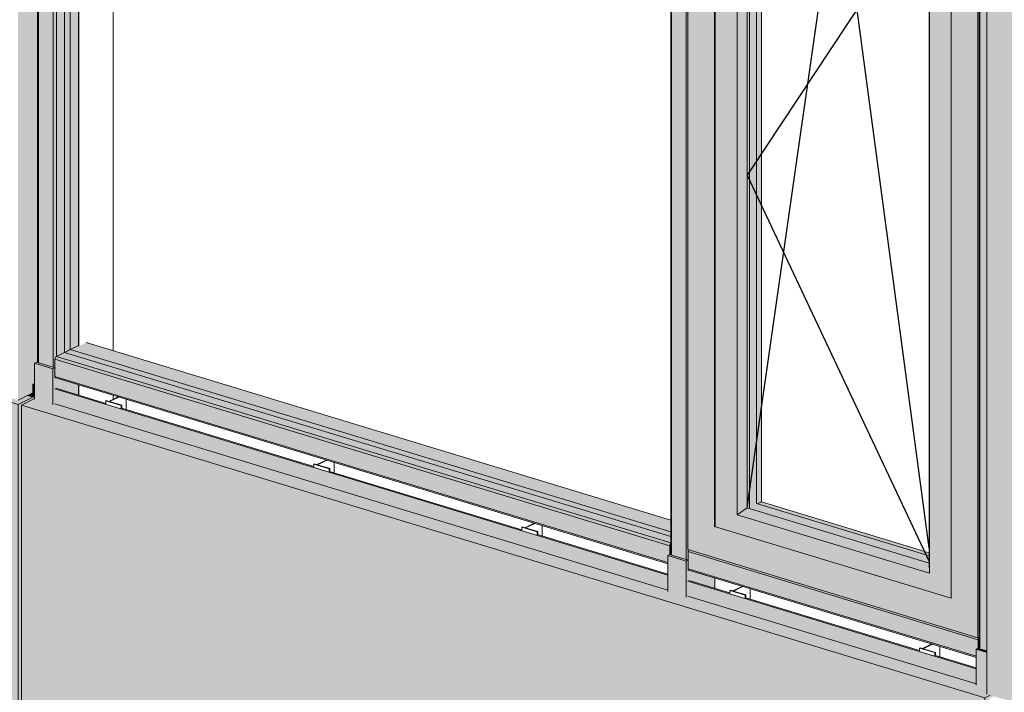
# Model space of a CAD drawing. Header units: millimetres. Extents: x -4452186 to -4434084, y -1967446 to 17568.
# Tile 3 of 25: x -4442283 to -4440169, y -1965878 to -1964433. Entities that reach past the tile are written whole.
import ezdxf

# ---------------------------------------------------------------- set-up
doc = ezdxf.new("R2010")
doc.units = ezdxf.units.MM
for name, color, linetype, lineweight in [('Импосты витража', 7, 'Continuous', 18), ('Обобщенные модели', 7, 'Continuous', 18), ('Окна', 7, 'Continuous', 18), ('Открывание', 7, 'Continuous', 25), ('Панели витража', 7, 'Continuous', 18)]:
    doc.layers.add(name, color=color, linetype=linetype, lineweight=lineweight)

# ---------------------------------------------------------------- blocks, each defined once
blk = doc.blocks.new('Корп2_Кассета выпуклая - Корп2_Кассета выпуклая_Цвет DESIGN D2-21251831-Корпус 1_ Фрагмент 1')
at = {"layer": 'Обобщенные модели', "true_color": 0xf7fbf5}
blk.add_hatch(color=7, dxfattribs=at).paths.add_polyline_path([(-8016327.9, -1966012.8), (-8016327.9, -1963134.3), (-8016757.5, -1963003.8), (-8016757.5, -1965882.2), (-8016365.6, -1966001.3)])
at = {"layer": 'Обобщенные модели'}
blk.add_line((-8016757.5, -1965882.2), (-8016757.5, -1963003.8), dxfattribs=at)
blk = doc.blocks.new('Корп2_Кассета выпуклая - Корп2_Кассета выпуклая_Цвет DESIGN D2-21069786-Корпус 1_ Фрагмент 1')
at = {"layer": 'Обобщенные модели', "true_color": 0xf7fbf5}
blk.add_hatch(color=7, dxfattribs=at).paths.add_polyline_path([(-8018837.9, -1965250.7), (-8018802.3, -1965232.9), (-8018802.3, -1965171.3), (-8018795.9, -1965168.1), (-8018795.9, -1963459.9), (-8018802.3, -1963458), (-8018802.3, -1963452.8), (-8018830.6, -1963444.2), (-8018830.6, -1962375.7), (-8018800.9, -1962360.3), (-8018800.9, -1962353.8), (-8018804.7, -1962355.7), (-8018804.7, -1962328.1), (-8018805.9, -1962328.7), (-8018805.9, -1962356.3), (-8018837.9, -1962372.3), (-8018837.9, -1965213.8)])
at = {"layer": 'Обобщенные модели'}
for p, q in [((-8018806.2, -1965234.9), (-8018837.9, -1965250.7)), ((-8018802.3, -1965232.9), (-8018805.9, -1965234.8))]:
    blk.add_line(p, q, dxfattribs=at)
blk = doc.blocks.new('Корп2_Кассета выпуклая - Корп2_Кассета выпуклая_Цвет DESIGN D2-V40-Корпус 1_ Фрагмент 1')
at = {"layer": 'Обобщенные модели', "true_color": 0xf7fbf5}
h = blk.add_hatch(color=7, dxfattribs=at)
h.paths.add_polyline_path([(-8018837.9, -1965260), (-8018805.9, -1965244), (-8018817.4, -1965240.5), (-8018838.3, -1965250.6), (-8019237.5, -1965129.7), (-8019696.3, -1965059.5), (-8019704.3, -1965067.5), (-8019234.2, -1965139.5), (-8018838, -1965259.9)])
h.paths.add_polyline_path([(-8018804.7, -1965243.4), (-8018802.3, -1965242), (-8018802.3, -1965240.9), (-8018804.7, -1965242.1)])
for points in [[(-8019235.2, -1966476.6), (-8019235.8, -1965139.1), (-8019704.3, -1965067.5), (-8019704.3, -1966404.8), (-8019620.8, -1966417.6)], [(-8018837.9, -1966597.3), (-8018837.9, -1965260), (-8019235.2, -1965139.2), (-8019235.2, -1966476.6), (-8018923.2, -1966571.4)], [(-8018837.9, -1966597.3), (-8018794.6, -1966575.7), (-8018794.2, -1966365.2), (-8018794.3, -1966364.5), (-8018794.3, -1966364), (-8018794.6, -1966363.6), (-8018795.7, -1966363), (-8018796.5, -1966361.4), (-8018796.6, -1966360.2), (-8018796.6, -1966340.2), (-8018830.7, -1966329.9), (-8018830.7, -1965261.4), (-8018802.3, -1965247.2), (-8018802.3, -1965242.2), (-8018804.7, -1965243.4), (-8018804.7, -1965215.7), (-8018805.9, -1965216.4), (-8018805.9, -1965244), (-8018837.9, -1965260), (-8018837.9, -1966518)], [(-8018805.9, -1965244), (-8018805.9, -1965234.8), (-8018817.4, -1965240.5), (-8018807, -1965243.7)]]:
    blk.add_hatch(color=7, dxfattribs=at).paths.add_polyline_path(points)
at = {"layer": 'Обобщенные модели'}
for p, q in [((-8019704.3, -1965067.5), (-8019696.3, -1965059.5)), ((-8019704.3, -1966404.8), (-8019704.3, -1965067.5)), ((-8019235.2, -1965139.2), (-8019704.3, -1965067.5)), ((-8019235.2, -1965141.1), (-8019235.2, -1965139.2)), ((-8018837.9, -1965260), (-8019235.2, -1965139.2)), ((-8019235.2, -1966476.6), (-8019235.2, -1965141.1)), ((-8018804.7, -1965215.7), (-8018805.9, -1965216.4)), ((-8018805.9, -1965216.4), (-8018805.9, -1965244)), ((-8018804.7, -1965243.4), (-8018804.7, -1965215.7)), ((-8018805.9, -1965244), (-8018817.4, -1965240.5)), ((-8018804.8, -1965242.1), (-8018802.3, -1965240.9)), ((-8018802.3, -1965242.2), (-8018804.7, -1965243.4)), ((-8018805.9, -1965244), (-8018837.9, -1965260)), ((-8018837.9, -1966597.3), (-8018837.9, -1965260))]:
    blk.add_line(p, q, dxfattribs=at)
at = {"layer": 'Обобщенные модели', "lineweight": 35}
for p, q in [((-8019235.2, -1966476.6), (-8019704.3, -1966404.8)), ((-8018837.9, -1966597.3), (-8019235.2, -1966476.6)), ((-8018794.5, -1966575.7), (-8018837.9, -1966597.3))]:
    blk.add_line(p, q, dxfattribs=at)
blk = doc.blocks.new('ОкноВитражное_Одностворчатое_Агрисовгаз - Окно одностворчатое AGS68 в витраж ПО Л-21531904-Корпус 1_ Фрагмент 1')
at = {"layer": 'Окна', "true_color": 0x373f43}
h = blk.add_hatch(color=149, dxfattribs=at)
h.paths.add_polyline_path([(-8016776.7, -1965760.9), (-8016776.7, -1964093.6), (-8017399.4, -1963904.4), (-8017399.4, -1965571.6), (-8016809.7, -1965750.8)])
h.paths.add_polyline_path([(-8016834.2, -1965676.1), (-8017341.8, -1965521.9), (-8017341.8, -1963989.1), (-8016834.2, -1964143.4), (-8016834.2, -1965597.4)])
for points in [[(-8016776.7, -1964093.6), (-8016774, -1964091.7), (-8016778.2, -1964090.8), (-8017397.2, -1963903.3), (-8017398.7, -1963904.6), (-8016782.2, -1964092)], [(-8017341.8, -1965521.9), (-8017340.6, -1965520.6), (-8017340.6, -1963989.5), (-8017341.8, -1963989.1), (-8017341.8, -1965520.6)], [(-8017293.3, -1965496.9), (-8017271.8, -1965482.2), (-8017271.8, -1964052.6), (-8017293.3, -1964041.6), (-8017293.3, -1965482.2)], [(-8016880.8, -1964171.4), (-8016880.3, -1964167.1), (-8017293.3, -1964041.6), (-8017271.8, -1964052.6), (-8016884.1, -1964170.4)], [(-8017267.1, -1965483.6), (-8017267.1, -1964054), (-8017271.8, -1964052.6), (-8017271.8, -1965482.2)], [(-8016880.8, -1965601), (-8016881.3, -1965585.1), (-8017252.1, -1965472.3), (-8017252.3, -1964058.5), (-8017267.1, -1964054), (-8017267.1, -1965483.6), (-8016885.5, -1965599.6)], [(-8017249.6, -1965473.1), (-8017241, -1965468.8), (-8017241, -1964062), (-8017252.1, -1964058.6), (-8017252.1, -1965472.3)], [(-8016776.7, -1965760.9), (-8016774, -1965759.5), (-8016774, -1964092.3), (-8016776.7, -1964093.6), (-8016776.7, -1965755)], [(-8016880.8, -1965585.2), (-8016880.8, -1965578.3), (-8017241, -1965468.8), (-8017249.6, -1965473.1), (-8016881.3, -1965585.1)], [(-8016880.3, -1965622.5), (-8016880.8, -1965601), (-8017271.8, -1965482.2), (-8017293.3, -1965496.9), (-8016880.8, -1965622.3)], [(-8016834.2, -1965676.1), (-8016834.2, -1965675.1), (-8017340.6, -1965521.2), (-8017341.8, -1965521.9), (-8016946.9, -1965641.9)]]:
    blk.add_hatch(color=149, dxfattribs=at).paths.add_polyline_path(points)
h = blk.add_hatch(color=149, dxfattribs=at)
h.paths.add_polyline_path([(-8016834.2, -1965675.1), (-8016834.2, -1964143.4), (-8017340.6, -1963989.5), (-8017340.1, -1965521.4), (-8016835, -1965674.9)])
h.paths.add_polyline_path([(-8016880.3, -1965622.5), (-8017293.3, -1965496.9), (-8017293.3, -1964041.6), (-8016880.3, -1964167.1), (-8016880.3, -1965612.7)])
at = {"layer": 'Окна'}
for p, q in [((-8017399.4, -1963904.4), (-8017396.2, -1963902.8)), ((-8016776.7, -1964093.6), (-8017399.4, -1963904.4)), ((-8017399.4, -1963904.4), (-8017399.4, -1965571.6)), ((-8017341.8, -1965521.9), (-8017341.8, -1963989.1)), ((-8017341.8, -1963989.1), (-8016834.2, -1964143.4)), ((-8017340.6, -1963989.5), (-8017340.6, -1965521.2)), ((-8017293.3, -1965496.9), (-8017293.3, -1964041.6)), ((-8017293.3, -1964041.6), (-8016880.3, -1964167.1)), ((-8017271.8, -1964052.6), (-8017293.3, -1964041.6)), ((-8017271.8, -1965482.2), (-8017271.8, -1964052.6)), ((-8016880.8, -1964171.4), (-8017271.8, -1964052.6)), ((-8016774.4, -1964092.5), (-8016776.7, -1964093.6)), ((-8016776.7, -1964093.6), (-8016776.7, -1965760.9)), ((-8016834.2, -1964143.4), (-8016834.2, -1965676.1)), ((-8016880.3, -1964167.1), (-8016880.8, -1964171.4)), ((-8016880.8, -1964171.4), (-8016880.8, -1965601)), ((-8016880.3, -1964167.1), (-8016880.3, -1965622.5)), ((-8017293.3, -1965496.9), (-8017271.8, -1965482.2)), ((-8016880.3, -1965622.5), (-8017293.3, -1965496.9)), ((-8016880.8, -1965601), (-8017271.8, -1965482.2)), ((-8017341.8, -1965521.9), (-8017340.6, -1965521.2)), ((-8016834.2, -1965676.1), (-8017341.8, -1965521.9)), ((-8016776.7, -1965760.9), (-8017399.4, -1965571.6)), ((-8016880.3, -1965622.5), (-8016880.8, -1965601)), ((-8016776.7, -1965760.9), (-8016774, -1965759.5))]:
    blk.add_line(p, q, dxfattribs=at)
at = {"layer": 'Окна', "color": 250, "true_color": 0x212527}
for p, q in [((-8017267.1, -1964054), (-8017267.1, -1965483.6)), ((-8017267.1, -1965483.6), (-8017267.1, -1964054)), ((-8017252.1, -1965472.3), (-8017252.1, -1964058.6)), ((-8017241, -1964062), (-8017241, -1965468.8)), ((-8016880.8, -1965585.2), (-8017252.1, -1965472.3)), ((-8017249.6, -1965473.1), (-8017241, -1965468.8)), ((-8017241, -1965468.8), (-8016880.8, -1965578.3))]:
    blk.add_line(p, q, dxfattribs=at)
at = {"layer": 'Открывание'}
for p, q in [((-8017271.8, -1965482.2), (-8017076.3, -1964112)), ((-8016880.8, -1965568), (-8017076.3, -1964112)), ((-8016880.8, -1964175), (-8017271.8, -1964767.4)), ((-8017271.8, -1964767.4), (-8016880.9, -1965597.4))]:
    blk.add_line(p, q, dxfattribs=at)
blk = doc.blocks.new('Системная панель - С остеклением-21531923-Корпус 1_ Фрагмент 1')
at = {"layer": 'Панели витража'}
for p, q in [((-8018738.2, -1963495.2), (-8018738.2, -1965147.9)), ((-8018738.2, -1965147.9), (-8017436.1, -1965543.6))]:
    blk.add_line(p, q, dxfattribs=at)
at = {"layer": 'Панели витража', "color": 250, "true_color": 0x212527}
for p, q in [((-8018725.9, -1965141.8), (-8018725.9, -1963498.9)), ((-8018738.2, -1965147.9), (-8018725.9, -1965141.8)), ((-8017436.1, -1965533.8), (-8018725.9, -1965141.8))]:
    blk.add_line(p, q, dxfattribs=at)
blk = doc.blocks.new('Прямоугольный импост - 50х100-21030923-Корпус 1_ Фрагмент 1')
at = {"layer": 'Импосты витража', "true_color": 0x373f43}
for points in [[(-8018762.8, -1965183.2), (-8018758.5, -1965181.1), (-8018758.8, -1965180.3), (-8018762.5, -1965179.9), (-8018795.6, -1965169.5), (-8018795.9, -1965168.1), (-8018802.3, -1965171.3), (-8018773, -1965180.2)], [(-8018762.8, -1965260.3), (-8018762.8, -1965183.2), (-8018802.3, -1965171.3), (-8018802.3, -1965248.3), (-8018796.5, -1965250.1)], [(-8018762.8, -1965260.3), (-8018759.1, -1965258.4), (-8018759.1, -1965226.2), (-8018756.7, -1965225), (-8018708.2, -1965239.7), (-8018708.2, -1965217.6), (-8018757.6, -1965202.3), (-8018758.4, -1965200.7), (-8018758.5, -1965199.5), (-8018758.5, -1965181.1), (-8018762.8, -1965183.2), (-8018762.8, -1965228)]]:
    blk.add_hatch(color=149, dxfattribs=at).paths.add_polyline_path(points)
at = {"layer": 'Импосты витража'}
for p, q in [((-8018796.4, -1965168.3), (-8018802.3, -1965171.3)), ((-8018802.3, -1965171.3), (-8018762.8, -1965183.2)), ((-8018802.3, -1965171.3), (-8018802.3, -1965248.3)), ((-8018762.8, -1965183.2), (-8018758.5, -1965181.1)), ((-8018762.8, -1965183.2), (-8018762.8, -1965260.3))]:
    blk.add_line(p, q, dxfattribs=at)
blk = doc.blocks.new('Прямоугольный импост - 50х100-21030919-Корпус 1_ Фрагмент 1')
at = {"layer": 'Импосты витража', "true_color": 0x373f43}
for points in [[(-8017403.1, -1965596.5), (-8017398.8, -1965594.3), (-8017399, -1965593.5), (-8017402.7, -1965593.1), (-8017435.8, -1965582.7), (-8017436.1, -1965581.3), (-8017442.5, -1965584.5), (-8017411.9, -1965593.8)], [(-8017403.1, -1965673.5), (-8017403.1, -1965596.5), (-8017442.5, -1965584.5), (-8017442.5, -1965661.5), (-8017411.9, -1965670.8)], [(-8017403.1, -1965673.5), (-8017399.4, -1965671.7), (-8017399.4, -1965639.4), (-8017396.4, -1965638.4), (-8017341.5, -1965655), (-8017341.5, -1965632.9), (-8017397.9, -1965615.6), (-8017398.7, -1965613.9), (-8017398.8, -1965612.7), (-8017398.8, -1965594.3), (-8017403.1, -1965596.5), (-8017403.1, -1965641.3)]]:
    blk.add_hatch(color=149, dxfattribs=at).paths.add_polyline_path(points)
at = {"layer": 'Импосты витража'}
for p, q in [((-8017436.6, -1965581.6), (-8017442.5, -1965584.5)), ((-8017442.5, -1965584.5), (-8017403.1, -1965596.5)), ((-8017442.5, -1965584.5), (-8017442.5, -1965661.5)), ((-8017403.1, -1965596.5), (-8017398.8, -1965594.3)), ((-8017403.1, -1965596.5), (-8017403.1, -1965674.1)), ((-8017341.5, -1965632.9), (-8017341.5, -1965655))]:
    blk.add_line(p, q, dxfattribs=at)
blk = doc.blocks.new('Прямоугольный импост - Ригель_90202-21030910-Корпус 1_ Фрагмент 1')
at = {"layer": 'Импосты витража', "true_color": 0x373f43}
for points in [[(-8016776, -1965765.2), (-8016775.6, -1965762.6), (-8016774.6, -1965759.9), (-8016776.7, -1965760.9), (-8017397.9, -1965572.2), (-8017398.8, -1965575.9), (-8016776.7, -1965765)], [(-8016780.3, -1965800.7), (-8016780.3, -1965785.7), (-8016776, -1965783.6), (-8016776, -1965765.2), (-8017398.8, -1965575.9), (-8017398.8, -1965612.7), (-8016790.2, -1965797.7)], [(-8016780.3, -1965803.4), (-8016780.3, -1965800.7), (-8017398.8, -1965612.7), (-8017398.4, -1965614.8), (-8017397.2, -1965616), (-8016830.6, -1965788.2)], [(-8016776, -1965783.6), (-8016774, -1965782.5), (-8016774.5, -1965760.4), (-8016776, -1965765.2)]]:
    blk.add_hatch(color=149, dxfattribs=at).paths.add_polyline_path(points)
at = {"layer": 'Импосты витража'}
for p, q in [((-8017398.8, -1965612.7), (-8017398.8, -1965575.9)), ((-8016776, -1965765.2), (-8017398.8, -1965575.9)), ((-8016780.3, -1965800.7), (-8017398.8, -1965612.7)), ((-8017397.1, -1965616), (-8016780.3, -1965803.4)), ((-8016776, -1965765.2), (-8016776, -1965783.6))]:
    blk.add_line(p, q, dxfattribs=at)
for points in [[(-8017398.8, -1965575.9, 0), (-8017398.7, -1965574.7, 0), (-8017398.4, -1965573.4, 0), (-8017397.9, -1965572.2, 0)], [(-8017397.1, -1965616, 0), (-8017397.2, -1965616, 0), (-8017397.9, -1965615.6, 0), (-8017398.4, -1965614.8, 0), (-8017398.7, -1965613.9, 0), (-8017398.8, -1965612.7, 0)], [(-8016774, -1965759.8, 0), (-8016774.5, -1965760.4, 0), (-8016775.1, -1965761.4, 0), (-8016775.6, -1965762.6, 0), (-8016775.9, -1965763.9, 0), (-8016776, -1965765.2, 0)]]:
    blk.add_polyline3d(points, dxfattribs=at)
blk = doc.blocks.new('Прямоугольный импост - Ригель_90202-21030915-Корпус 1_ Фрагмент 1')
at = {"layer": 'Импосты витража', "true_color": 0x373f43}
for points in [[(-8017436.1, -1965543.6), (-8017436.1, -1965508.4), (-8018691.4, -1965126.9), (-8018707.1, -1965134.7), (-8018708.2, -1965134.3), (-8018708.2, -1965133), (-8018738.2, -1965147.9), (-8017528.2, -1965515.7)], [(-8017438.2, -1965563.9), (-8017437.8, -1965561.4), (-8017436.1, -1965557.5), (-8018755.5, -1965156.5), (-8018757, -1965157.9), (-8018758.1, -1965160.2), (-8018758.5, -1965162.7), (-8017528.2, -1965536.6)], [(-8017436.1, -1965557.5), (-8017436.1, -1965543.6), (-8018738.2, -1965147.9), (-8018755.5, -1965156.5), (-8017437.6, -1965557)], [(-8017442.5, -1965599.5), (-8017442.5, -1965584.5), (-8017438.2, -1965582.3), (-8017438.2, -1965563.9), (-8018758.5, -1965162.7), (-8018758.5, -1965199.5), (-8017449.4, -1965597.4)], [(-8017442.5, -1965602.2), (-8017442.5, -1965599.5), (-8018758.5, -1965199.5), (-8018758.1, -1965201.6), (-8018757, -1965202.7), (-8017458.4, -1965597.4)], [(-8017436.1, -1965508.4), (-8017436.1, -1965508.3), (-8017528.2, -1965480.4)], [(-8017438.2, -1965582.3), (-8017436.1, -1965581.3), (-8017436.6, -1965559.2), (-8017438.2, -1965563.9)]]:
    blk.add_hatch(color=149, dxfattribs=at).paths.add_polyline_path(points)
at = {"layer": 'Импосты витража', "color": 250, "true_color": 0x212527}
for p, q in [((-8018738.2, -1965147.9), (-8018708.2, -1965133)), ((-8017436.1, -1965508.3), (-8018691.8, -1965126.7)), ((-8017436.1, -1965508.4), (-8018691.4, -1965126.9))]:
    blk.add_line(p, q, dxfattribs=at)
at = {"layer": 'Импосты витража'}
for p, q in [((-8018755.5, -1965156.5), (-8018738.2, -1965147.9)), ((-8017436.1, -1965557.5), (-8018755.5, -1965156.5)), ((-8018758.5, -1965199.5), (-8018758.5, -1965162.7)), ((-8017438.2, -1965563.9), (-8018758.5, -1965162.7)), ((-8017442.5, -1965599.5), (-8018758.5, -1965199.5)), ((-8018756.9, -1965202.8), (-8017442.5, -1965602.2)), ((-8017438.2, -1965563.9), (-8017438.2, -1965582.3))]:
    blk.add_line(p, q, dxfattribs=at)
for points in [[(-8018758.5, -1965162.7, 0), (-8018758.4, -1965161.4, 0), (-8018758.1, -1965160.2, 0), (-8018757.6, -1965159, 0), (-8018757, -1965157.9, 0), (-8018756.3, -1965157.1, 0), (-8018755.5, -1965156.5, 0)], [(-8018756.9, -1965202.8, 0), (-8018757, -1965202.7, 0), (-8018757.6, -1965202.3, 0), (-8018758.1, -1965201.6, 0), (-8018758.4, -1965200.7, 0), (-8018758.5, -1965199.5, 0)], [(-8017436.1, -1965558.6, 0), (-8017436.6, -1965559.2, 0), (-8017437.3, -1965560.2, 0), (-8017437.8, -1965561.4, 0), (-8017438.1, -1965562.7, 0), (-8017438.2, -1965563.9, 0)]]:
    blk.add_polyline3d(points, dxfattribs=at)
blk = doc.blocks.new('Прямоугольный импост - Ригель_90202-21531927-Корпус 1_ Фрагмент 1')
at = {"layer": 'Импосты витража', "true_color": 0x373f43}
for points in [[(-8018794, -1965170.3), (-8018794, -1963460.5), (-8018795.9, -1963459.9), (-8018795.6, -1965169.5), (-8018794.9, -1965169.9)], [(-8018762.5, -1965179.9), (-8018762.8, -1963470), (-8018794, -1963460.5), (-8018794, -1965170.3), (-8018762.8, -1965179.8)], [(-8018758.8, -1965180.3), (-8018758.5, -1965180.3), (-8018758.1, -1965160.2), (-8018756.3, -1965157.1), (-8018755.5, -1965156.5), (-8018755.5, -1963489.9), (-8018757.6, -1963489.1), (-8018758.4, -1963487.4), (-8018758.5, -1963486.3), (-8018758.8, -1963468), (-8018762.5, -1963470), (-8018762.5, -1965179.9), (-8018760.1, -1965180.3)], [(-8018755.5, -1965156.5), (-8018738.2, -1965147.9), (-8018738.2, -1963495.2), (-8018755.5, -1963490.5), (-8018755.5, -1965137)], [(-8018738.2, -1965147.9), (-8018708.2, -1965133), (-8018708.2, -1963504.3), (-8018738.2, -1963495.2), (-8018738.2, -1965137)]]:
    blk.add_hatch(color=149, dxfattribs=at).paths.add_polyline_path(points)
at = {"layer": 'Импосты витража'}
for p, q in [((-8018795.9, -1963459.9), (-8018795.9, -1965168.8)), ((-8018794, -1963460.5), (-8018794, -1965170.3)), ((-8018762.5, -1963469.8), (-8018762.5, -1965179.9)), ((-8018755.5, -1965156.5), (-8018755.5, -1963489.9)), ((-8018762.5, -1965179.9), (-8018794, -1965170.3))]:
    blk.add_line(p, q, dxfattribs=at)
for points in [[(-8018794, -1965170.3, 0), (-8018794.9, -1965169.9, 0), (-8018795.6, -1965169.5, 0), (-8018795.9, -1965169, 0), (-8018795.9, -1965168.5, 0)], [(-8018758.8, -1965180.3, 0), (-8018760.1, -1965180.3, 0), (-8018761.3, -1965180.2, 0), (-8018762.5, -1965179.9, 0)]]:
    blk.add_polyline3d(points, dxfattribs=at)
blk = doc.blocks.new('Прямоугольный импост - 50х100-21030907-Корпус 1_ Фрагмент 1')
at = {"layer": 'Импосты витража', "true_color": 0x373f43}
for points in [[(-8016757.5, -1965792.7), (-8016757.5, -1965789.2), (-8016773.7, -1965784), (-8016774.4, -1965782.8), (-8016780.3, -1965785.7), (-8016772.1, -1965788.2)], [(-8016757.5, -1965869.7), (-8016757.5, -1965792.7), (-8016780.3, -1965785.7), (-8016780.3, -1965862.8), (-8016761.5, -1965868.5)]]:
    blk.add_hatch(color=149, dxfattribs=at).paths.add_polyline_path(points)
at = {"layer": 'Импосты витража'}
for p, q in [((-8016774.4, -1965782.8), (-8016780.3, -1965785.7)), ((-8016780.3, -1965785.7), (-8016757.5, -1965792.7)), ((-8016780.3, -1965862.8), (-8016780.3, -1965785.7))]:
    blk.add_line(p, q, dxfattribs=at)
blk = doc.blocks.new('Прямоугольный импост - Ригель_90202-21531929-Корпус 1_ Фрагмент 1')
at = {"layer": 'Импосты витража', "true_color": 0x373f43}
for points in [[(-8016772.1, -1965784.8), (-8016772.5, -1964074.9), (-8016774, -1964074.4), (-8016773.7, -1965784), (-8016772.5, -1965784.6)], [(-8016757.5, -1965789.2), (-8016757.5, -1964079.4), (-8016772.1, -1964075), (-8016772.1, -1965784.8), (-8016769, -1965785.7)]]:
    blk.add_hatch(color=149, dxfattribs=at).paths.add_polyline_path(points)
at = {"layer": 'Импосты витража'}
for p, q in [((-8016774, -1964074.4), (-8016774, -1965783.2)), ((-8016772.1, -1965784.8), (-8016772.1, -1964075)), ((-8016757.5, -1965789.2), (-8016772.1, -1965784.8))]:
    blk.add_line(p, q, dxfattribs=at)
blk.add_polyline3d([(-8016772.1, -1965784.8, 0), (-8016773, -1965784.4, 0), (-8016773.7, -1965784, 0), (-8016774, -1965783.5, 0), (-8016774, -1965783, 0)], dxfattribs=at)
blk = doc.blocks.new('Прямоугольный импост - Ригель_90202-21531902-Корпус 1_ Фрагмент 1')
at = {"layer": 'Импосты витража', "true_color": 0x373f43}
for points in [[(-8017434.2, -1965583.5), (-8017434.2, -1963873.7), (-8017436.1, -1963873.2), (-8017435.8, -1965582.7), (-8017435.2, -1965583.2)], [(-8017402.7, -1965593.1), (-8017403.1, -1963883.2), (-8017434.2, -1963873.7), (-8017434.2, -1965583.5), (-8017403.1, -1965593)], [(-8017399, -1965593.5), (-8017398.8, -1965593.5), (-8017398.4, -1965573.4), (-8017398.4, -1965571.9), (-8017399.4, -1965571.6), (-8017399, -1963904.2), (-8017397.2, -1963902.7), (-8017398.4, -1963901.6), (-8017398.8, -1963899.5), (-8017399, -1963881.2), (-8017402.7, -1963883.2), (-8017402.7, -1965593.1), (-8017399.4, -1965593.5)]]:
    blk.add_hatch(color=149, dxfattribs=at).paths.add_polyline_path(points)
at = {"layer": 'Импосты витража'}
for p, q in [((-8017436.2, -1963873.2), (-8017436.2, -1965582)), ((-8017434.2, -1963873.7), (-8017434.2, -1965583.5)), ((-8017402.7, -1963883), (-8017402.7, -1965593.1)), ((-8017402.7, -1965593.1), (-8017434.2, -1965583.5))]:
    blk.add_line(p, q, dxfattribs=at)
for points in [[(-8017434.2, -1965583.5, 0), (-8017435.2, -1965583.2, 0), (-8017435.8, -1965582.7, 0), (-8017436.1, -1965582.2, 0), (-8017436.1, -1965581.7, 0)], [(-8017399, -1965593.5, 0), (-8017400.3, -1965593.5, 0), (-8017401.6, -1965593.4, 0), (-8017402.7, -1965593.1, 0)]]:
    blk.add_polyline3d(points, dxfattribs=at)
blk = doc.blocks.new('HILTI_s_Композит_тип_Ко - Тип КоБ D2-21278119-Корпус 1_ Фрагмент 1')
at = {"layer": 'Обобщенные модели', "true_color": 0xf7fbf5}
h = blk.add_hatch(color=7, dxfattribs=at)
h.paths.add_polyline_path([(-8016780.3, -1965827.6), (-8016780.3, -1965825.6), (-8016867.8, -1965799), (-8016868.7, -1965799.5), (-8016901.8, -1965789.4), (-8016901.8, -1965788.7), (-8017275.1, -1965675.2), (-8017276, -1965675.7), (-8017309.1, -1965665.6), (-8017309.1, -1965664.9), (-8017396.9, -1965638.2), (-8017398.7, -1965639.7), (-8016780.5, -1965827.5)])
h.paths.add_polyline_path([(-8017442.5, -1965626.3), (-8017442.5, -1965624.4), (-8017721.9, -1965539.5), (-8017722.8, -1965539.9), (-8017755.9, -1965529.9), (-8017755.9, -1965529.1), (-8018168.6, -1965403.7), (-8018169.5, -1965404.2), (-8018202.6, -1965394.1), (-8018202.6, -1965393.4), (-8018615.3, -1965267.9), (-8018616.3, -1965268.4), (-8018649.4, -1965258.4), (-8018649.4, -1965257.6), (-8018756.7, -1965225), (-8018759.1, -1965226.2), (-8017516, -1965604)])
h = blk.add_hatch(color=7, dxfattribs=at)
h.paths.add_polyline_path([(-8016780.3, -1965859.8), (-8016780.5, -1965827.5), (-8017399.4, -1965639.4), (-8017399.4, -1965671.7), (-8016830.6, -1965844.5)])
h.paths.add_polyline_path([(-8017442.5, -1965658.6), (-8017442.5, -1965626.3), (-8018759.1, -1965226.2), (-8018759.1, -1965258.4), (-8017528.2, -1965632.5)])
for points in [[(-8016761.5, -1965890.2), (-8016750, -1965884.5), (-8016757.5, -1965882.2), (-8016757.5, -1965869.7), (-8016780.3, -1965862.8), (-8016780.3, -1965859.8), (-8017399.4, -1965671.7), (-8017403.1, -1965673.5), (-8017442.5, -1965661.5), (-8017442.5, -1965658.6), (-8018759.1, -1965258.4), (-8018762.8, -1965260.3), (-8018802.3, -1965247.8), (-8018802.3, -1965247.2), (-8018830.7, -1965261.4), (-8016812, -1965874.9)], [(-8016761.5, -1966958.7), (-8016761.5, -1965890.2), (-8018830.7, -1965261.4), (-8018830.7, -1966329.9), (-8016772.5, -1966955.4)], [(-8016761.5, -1966958.7), (-8016753.6, -1966954.8), (-8016753.6, -1966951.1), (-8016759, -1966953.8), (-8016759, -1966874.6), (-8016753.6, -1966871.9), (-8016753.6, -1965892.6), (-8016742.1, -1965886.9), (-8016750.8, -1965884.9), (-8016761.5, -1965890.2), (-8016761.5, -1966940)], [(-8016759, -1966953.8), (-8016753.6, -1966951.1), (-8016753.6, -1966935.7), (-8016759, -1966934), (-8016759, -1966940)]]:
    blk.add_hatch(color=7, dxfattribs=at).paths.add_polyline_path(points)
at = {"layer": 'Обобщенные модели'}
for p, q in [((-8018759.1, -1965226.2), (-8017442.5, -1965626.3)), ((-8018756.7, -1965225), (-8018649.4, -1965257.6)), ((-8018830.7, -1965261.4), (-8018802.3, -1965247.2)), ((-8018830.7, -1966329.9), (-8018830.7, -1965261.4)), ((-8018830.7, -1965261.4), (-8016761.5, -1965890.2)), ((-8018759.1, -1965258.4), (-8017442.5, -1965658.6)), ((-8018615.3, -1965267.9), (-8018202.6, -1965393.4)), ((-8018168.6, -1965403.7), (-8017755.9, -1965529.1)), ((-8017721.9, -1965539.5), (-8017442.5, -1965624.4)), ((-8017399.4, -1965639.4), (-8016780.5, -1965827.5)), ((-8017396.9, -1965638.2), (-8017309.1, -1965664.9)), ((-8017399.4, -1965671.7), (-8016780.3, -1965859.8)), ((-8017275.1, -1965675.2), (-8016901.8, -1965788.7)), ((-8016867.8, -1965799), (-8016780.3, -1965825.6)), ((-8016750, -1965884.5), (-8016761.5, -1965890.2)), ((-8016761.5, -1965890.2), (-8016761.5, -1966958.7)), ((-8018830.7, -1966329.9), (-8016761.5, -1966958.7)), ((-8016759, -1966874.6), (-8016753.6, -1966871.9)), ((-8016759, -1966953.8), (-8016759, -1966874.6)), ((-8016761.5, -1966958.7), (-8016753.6, -1966954.8)), ((-8016753.6, -1966951.1), (-8016759, -1966953.8))]:
    blk.add_line(p, q, dxfattribs=at)
blk = doc.blocks.new('HILTI_s_Профиль_MFT-T - Профиль MFT-Ta 60x42x1_8 6m-21280767-Корпус 1_ Фрагмент 1')
at = {"layer": 'Обобщенные модели'}
for p, q in [((-8018623.1, -1965243.4), (-8018642.7, -1965253.2)), ((-8018648.3, -1965251.5), (-8018649.4, -1965252)), ((-8018649.4, -1965252), (-8018616.3, -1965262.1)), ((-8018649.4, -1965258.4), (-8018649.4, -1965252)), ((-8018642.7, -1965253.2), (-8018648.3, -1965251.5)), ((-8018641.3, -1965253.6), (-8018621.7, -1965243.9)), ((-8018615.2, -1965261.5), (-8018641.3, -1965253.6)), ((-8018616.3, -1965262.1), (-8018615.2, -1965261.5)), ((-8018616.3, -1965262.1), (-8018616.3, -1965268.4)), ((-8018615.2, -1965267.9), (-8018615.2, -1965261.5)), ((-8018605.5, -1965270.9), (-8018605.5, -1965248.8))]:
    blk.add_line(p, q, dxfattribs=at)
blk = doc.blocks.new('HILTI_s_Профиль_MFT-T - Профиль MFT-Ta 60x42x1_8 6m-V74-Корпус 1_ Фрагмент 1')
at = {"layer": 'Обобщенные модели'}
for p, q in [((-8016900.7, -1965782.5), (-8016901.8, -1965783.1)), ((-8016901.8, -1965783.1), (-8016868.7, -1965793.1)), ((-8016901.8, -1965789.4), (-8016901.8, -1965783.1)), ((-8016895.1, -1965784.2), (-8016900.7, -1965782.5)), ((-8016875.5, -1965774.5), (-8016895.1, -1965784.2)), ((-8016893.7, -1965784.7), (-8016874.1, -1965774.9)), ((-8016867.6, -1965792.6), (-8016893.7, -1965784.7)), ((-8016868.7, -1965793.1), (-8016867.6, -1965792.6)), ((-8016868.7, -1965793.1), (-8016868.7, -1965799.5)), ((-8016867.6, -1965798.9), (-8016867.6, -1965792.6)), ((-8016857.9, -1965802), (-8016857.9, -1965779.9))]:
    blk.add_line(p, q, dxfattribs=at)
blk = doc.blocks.new('HILTI_s_Профиль_MFT-T - Профиль MFT-Ta 60x42x1_8 6m-V75-Корпус 1_ Фрагмент 1')
at = {"layer": 'Обобщенные модели'}
for p, q in [((-8018201.5, -1965387.2), (-8018202.6, -1965387.8)), ((-8018202.6, -1965387.8), (-8018169.5, -1965397.9)), ((-8018202.6, -1965394.1), (-8018202.6, -1965387.8)), ((-8018195.9, -1965388.9), (-8018201.5, -1965387.2)), ((-8018176.4, -1965379.2), (-8018195.9, -1965388.9)), ((-8018194.5, -1965389.4), (-8018175, -1965379.6)), ((-8018168.4, -1965397.3), (-8018194.5, -1965389.4)), ((-8018158.7, -1965406.7), (-8018158.7, -1965384.6)), ((-8018169.5, -1965397.9), (-8018168.4, -1965397.3)), ((-8018169.5, -1965397.9), (-8018169.5, -1965404.2)), ((-8018168.4, -1965403.6), (-8018168.4, -1965397.3))]:
    blk.add_line(p, q, dxfattribs=at)
blk = doc.blocks.new('HILTI_s_Профиль_MFT-T - Профиль MFT-Ta 60x42x1_8 6m-V76-Корпус 1_ Фрагмент 1')
at = {"layer": 'Обобщенные модели'}
for p, q in [((-8017729.6, -1965514.9), (-8017749.2, -1965524.7)), ((-8017747.8, -1965525.1), (-8017728.2, -1965515.3)), ((-8017754.8, -1965523), (-8017755.9, -1965523.5)), ((-8017755.9, -1965523.5), (-8017722.8, -1965533.6)), ((-8017755.9, -1965529.9), (-8017755.9, -1965523.5)), ((-8017749.2, -1965524.7), (-8017754.8, -1965523)), ((-8017721.7, -1965533.1), (-8017747.8, -1965525.1)), ((-8017722.8, -1965533.6), (-8017721.7, -1965533.1)), ((-8017722.8, -1965533.6), (-8017722.8, -1965539.9)), ((-8017721.7, -1965539.4), (-8017721.7, -1965533.1)), ((-8017712, -1965542.5), (-8017712, -1965520.3))]:
    blk.add_line(p, q, dxfattribs=at)
blk = doc.blocks.new('HILTI_s_Профиль_MFT-T - Профиль MFT-Ta 60x42x1_8 6m-V77-Корпус 1_ Фрагмент 1')
at = {"layer": 'Обобщенные модели'}
for p, q in [((-8017308, -1965658.8), (-8017309.1, -1965659.3)), ((-8017309.1, -1965659.3), (-8017276, -1965669.4)), ((-8017309.1, -1965665.6), (-8017309.1, -1965659.3)), ((-8017302.4, -1965660.5), (-8017308, -1965658.8)), ((-8017282.9, -1965650.7), (-8017302.4, -1965660.5)), ((-8017301, -1965660.9), (-8017281.5, -1965651.1)), ((-8017274.9, -1965668.8), (-8017301, -1965660.9)), ((-8017265.2, -1965678.2), (-8017265.2, -1965656.1)), ((-8017276, -1965669.4), (-8017274.9, -1965668.8)), ((-8017276, -1965669.4), (-8017276, -1965675.7)), ((-8017274.9, -1965675.1), (-8017274.9, -1965668.8))]:
    blk.add_line(p, q, dxfattribs=at)
blk = doc.blocks.new('Витражная стойка - Витражная стойка-V116-Корпус 1_ Фрагмент 1')
at = {"layer": 'Обобщенные модели', "color": 250, "true_color": 0x212527}
for p, q in [((-8018708.2, -1965134.3), (-8018708.2, -1963504.3)), ((-8018707.1, -1965134.7), (-8018707.1, -1963504.7)), ((-8018633.8, -1963526.9), (-8018633.8, -1965144.4))]:
    blk.add_line(p, q, dxfattribs=at)
at = {"layer": 'Обобщенные модели'}
for p, q in [((-8018708.2, -1965239.7), (-8018708.2, -1965217.6)), ((-8018707.1, -1965240.1), (-8018707.1, -1965217.9)), ((-8018633.8, -1965240.2), (-8018633.8, -1965248.8))]:
    blk.add_line(p, q, dxfattribs=at)

msp = doc.modelspace()

# ---------------------------------------------------------------- block references
at = {"layer": 'Импосты витража'}
for name in ['Прямоугольный импост - Ригель_90202-21531927-Корпус 1_ Фрагмент 1', 'Прямоугольный импост - Ригель_90202-21531902-Корпус 1_ Фрагмент 1', 'Прямоугольный импост - Ригель_90202-21531929-Корпус 1_ Фрагмент 1', 'Прямоугольный импост - 50х100-21030923-Корпус 1_ Фрагмент 1', 'Прямоугольный импост - 50х100-21030919-Корпус 1_ Фрагмент 1', 'Прямоугольный импост - Ригель_90202-21030910-Корпус 1_ Фрагмент 1', 'Прямоугольный импост - 50х100-21030907-Корпус 1_ Фрагмент 1']:
    msp.add_blockref(name, (3576551, 0), dxfattribs=at)
at = {"layer": 'Импосты витража', "color": 250, "true_color": 0x212527}
msp.add_blockref('Прямоугольный импост - Ригель_90202-21030915-Корпус 1_ Фрагмент 1', (3576551, 0), dxfattribs=at)
at = {"layer": 'Обобщенные модели'}
for name in ['Корп2_Кассета выпуклая - Корп2_Кассета выпуклая_Цвет DESIGN D2-21069786-Корпус 1_ Фрагмент 1', 'Корп2_Кассета выпуклая - Корп2_Кассета выпуклая_Цвет DESIGN D2-21251831-Корпус 1_ Фрагмент 1', 'Витражная стойка - Витражная стойка-V116-Корпус 1_ Фрагмент 1', 'Корп2_Кассета выпуклая - Корп2_Кассета выпуклая_Цвет DESIGN D2-V40-Корпус 1_ Фрагмент 1', 'HILTI_s_Композит_тип_Ко - Тип КоБ D2-21278119-Корпус 1_ Фрагмент 1', 'HILTI_s_Профиль_MFT-T - Профиль MFT-Ta 60x42x1_8 6m-21280767-Корпус 1_ Фрагмент 1', 'HILTI_s_Профиль_MFT-T - Профиль MFT-Ta 60x42x1_8 6m-V75-Корпус 1_ Фрагмент 1', 'HILTI_s_Профиль_MFT-T - Профиль MFT-Ta 60x42x1_8 6m-V76-Корпус 1_ Фрагмент 1', 'HILTI_s_Профиль_MFT-T - Профиль MFT-Ta 60x42x1_8 6m-V77-Корпус 1_ Фрагмент 1', 'HILTI_s_Профиль_MFT-T - Профиль MFT-Ta 60x42x1_8 6m-V74-Корпус 1_ Фрагмент 1']:
    msp.add_blockref(name, (3576551, 0), dxfattribs=at)
at = {"layer": 'Окна'}
msp.add_blockref('ОкноВитражное_Одностворчатое_Агрисовгаз - Окно одностворчатое AGS68 в витраж ПО Л-21531904-Корпус 1_ Фрагмент 1', (3576551, 0), dxfattribs=at)
at = {"layer": 'Панели витража', "color": 250, "true_color": 0x212527}
msp.add_blockref('Системная панель - С остеклением-21531923-Корпус 1_ Фрагмент 1', (3576551, 0), dxfattribs=at)

doc.saveas('drawing.dxf')
